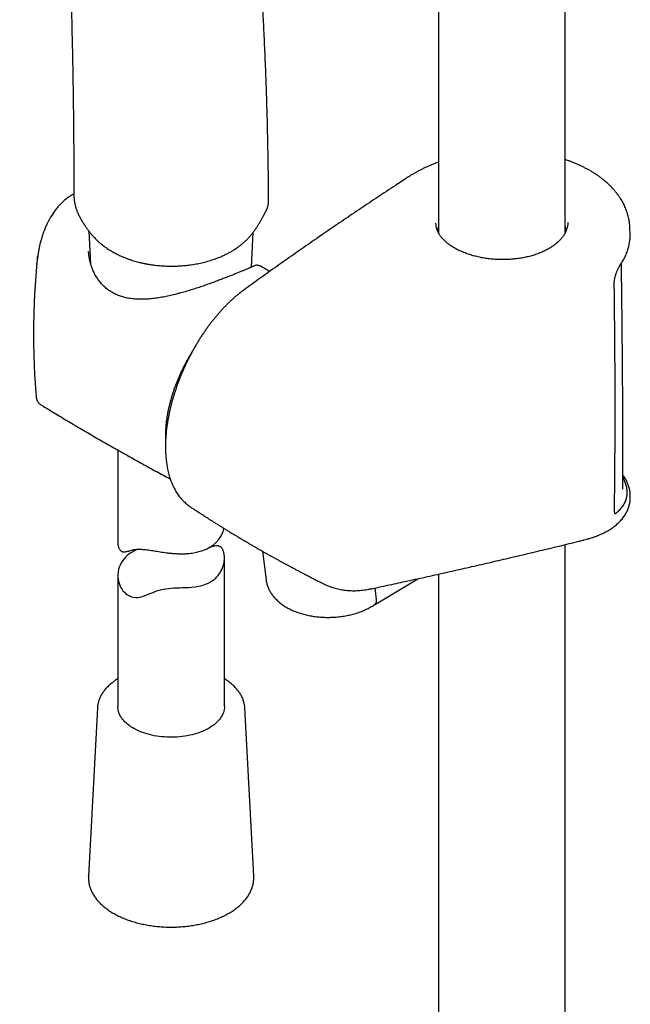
# Model space of a CAD drawing. Header units: millimetres. Extents: x 8 to 1577, y 12 to 2536.
# Tile 6 of 52: x 1339 to 1425, y 648 to 786. Entities that reach past the tile are written whole.
import ezdxf

# ---------------------------------------------------------------- set-up
doc = ezdxf.new("R2010")
doc.units = ezdxf.units.MM

msp = doc.modelspace()

# ---------------------------------------------------------------- linework, layer by layer
at = {"color": 7, "linetype": 'Continuous', "lineweight": 30}
for p, q in [((1415.73, 756.03), (1415.73, 1047.76)), ((1397.93, 1042.22), (1397.93, 756.02)), ((1374.01, 760.48), (1374.01, 760.5)), ((1373.67, 759.17), (1373.66, 759.14)), ((1347.83, 757.6), (1347.78, 757.69)), ((1347.83, 757.6), (1347.85, 757.58)), ((1348.75, 756.27), (1348.99, 751.7)), ((1371.6, 751.22), (1371.86, 756.12)), ((1424.87, 755.88), (1424.85, 756.67)), ((1341.42, 751.78), (1341.43, 751.83)), ((1341.49, 752.36), (1341.52, 752.64)), ((1373.19, 751.2), (1373.18, 751.2)), ((1341.32, 732.99), (1341.32, 732.99)), ((1341.99, 731.88), (1341.99, 731.88)), ((1352.81, 725.51), (1352.81, 712.66)), ((1423.85, 720.03), (1423.85, 720.08)), ((1424.89, 718.8), (1424.9, 719.04)), ((1422.67, 717.06), (1422.67, 717.06)), ((1422.93, 716.67), (1422.98, 716.72)), ((1373.18, 711.29), (1373.66, 707.28)), ((1415.73, 323.86), (1415.73, 712.23)), ((1367.81, 689.49), (1367.81, 710.38)), ((1352.81, 707.89), (1352.81, 689.49)), ((1388.91, 703.78), (1395, 707.44)), ((1397.93, 708.09), (1397.93, 323.55)), ((1389.21, 704.47), (1389, 706.14)), ((1389.21, 704.47), (1389.21, 704.46)), ((1349.94, 689.28), (1348.68, 665.63)), ((1370.67, 689.28), (1370.67, 689.29)), ((1371.93, 665.63), (1370.67, 689.28)), ((1348.68, 665.61), (1348.68, 665.63)), ((1371.93, 665.63), (1371.93, 665.62))]:
    msp.add_line(p, q, dxfattribs=at)
at = {"color": 7, "linetype": 'Continuous', "lineweight": 30, "flags": 128}
for points in [[(1355.67, 711.58), (1355.54, 711.53), (1355.21, 711.38), (1354.92, 711.23), (1354.64, 711.06), (1354.38, 710.88), (1354.13, 710.68), (1353.9, 710.47), (1353.7, 710.25), (1353.47, 709.96), (1353.27, 709.65), (1353.12, 709.36), (1353, 709.06), (1352.91, 708.76), (1352.84, 708.39), (1352.81, 708.05), (1352.81, 707.72), (1352.84, 707.39), (1352.9, 707.08), (1352.98, 706.79), (1353.08, 706.52), (1353.21, 706.25), (1353.36, 706), (1353.53, 705.75), (1353.73, 705.53), (1353.95, 705.33), (1354.19, 705.15), (1354.45, 705.01), (1354.73, 704.9), (1355.02, 704.83), (1355.32, 704.79), (1355.62, 704.8), (1355.93, 704.84), (1356.27, 704.94), (1356.62, 705.06), (1357, 705.2), (1357.38, 705.36), (1357.77, 705.52), (1358.17, 705.68), (1358.49, 705.79), (1358.83, 705.88), (1359.18, 705.97), (1359.56, 706.03), (1359.93, 706.08), (1360.32, 706.11), (1360.71, 706.14), (1361.1, 706.15), (1361.51, 706.16), (1361.92, 706.18), (1362.34, 706.19), (1362.77, 706.21), (1363.2, 706.25), (1363.71, 706.3), (1364.2, 706.39), (1364.68, 706.5), (1365.14, 706.65), (1365.43, 706.77), (1365.71, 706.91), (1365.98, 707.07), (1366.24, 707.24), (1366.24, 707.24)], [(1367.81, 689.49), (1367.81, 689.46), (1367.8, 689.26), (1367.77, 689.05), (1367.72, 688.84), (1367.66, 688.63), (1367.58, 688.43), (1367.48, 688.23), (1367.37, 688.03), (1367.23, 687.83), (1367.09, 687.64), (1366.93, 687.46), (1366.75, 687.27), (1366.55, 687.1), (1366.35, 686.92), (1366.12, 686.76), (1365.89, 686.6), (1365.64, 686.45), (1365.38, 686.3), (1365.11, 686.16), (1364.82, 686.03), (1364.53, 685.91), (1364.22, 685.8), (1363.91, 685.69), (1363.59, 685.6), (1363.26, 685.51), (1362.92, 685.43), (1362.58, 685.37), (1362.23, 685.31), (1361.88, 685.26), (1361.52, 685.22), (1361.16, 685.19), (1360.8, 685.17), (1360.44, 685.16), (1360.08, 685.16), (1359.72, 685.18), (1359.36, 685.2), (1359, 685.23), (1358.64, 685.27), (1358.29, 685.32), (1357.94, 685.38), (1357.6, 685.45), (1357.27, 685.53), (1356.94, 685.62), (1356.62, 685.72), (1356.31, 685.83), (1356.01, 685.94), (1355.72, 686.07), (1355.43, 686.2), (1355.16, 686.34), (1354.91, 686.49), (1354.66, 686.64), (1354.43, 686.8), (1354.21, 686.97), (1354.01, 687.14), (1353.82, 687.32), (1353.64, 687.5), (1353.49, 687.69), (1353.34, 687.88), (1353.22, 688.08), (1353.11, 688.28), (1353.01, 688.48), (1352.94, 688.69), (1352.88, 688.89), (1352.84, 689.1), (1352.81, 689.31), (1352.81, 689.49)]]:
    msp.add_lwpolyline(points, dxfattribs=at)
at = {"color": 7, "linetype": 'Continuous', "lineweight": 30}
for points, knots in [([(1374.01, 760.48), (1374.01, 761.08), (1374, 762.92), (1373.97, 765.97), (1373.9, 769.65), (1373.81, 773.26), (1373.7, 776.81), (1373.56, 780.3), (1373.41, 783.64), (1373.25, 786.83), (1373.07, 789.87), (1372.88, 792.87), (1372.67, 795.81), (1372.45, 798.7), (1372.22, 801.54), (1371.97, 804.33), (1371.71, 807.07), (1371.44, 809.75), (1371.16, 812.39), (1370.87, 814.98), (1370.58, 817.46), (1370.28, 819.86), (1369.98, 822.16), (1369.67, 824.41), (1369.36, 826.62), (1369.07, 828.56), (1368.82, 830.23), (1368.6, 831.65), (1368.38, 833.04), (1368.15, 834.4), (1367.94, 835.71), (1367.72, 836.95), (1367.52, 838.13), (1367.32, 839.25), (1367.12, 840.33), (1366.93, 841.37), (1366.75, 842.37), (1366.56, 843.33), (1366.39, 844.26), (1366.21, 845.15), (1366.04, 846), (1365.88, 846.82), (1365.72, 847.59), (1365.58, 848.32), (1365.43, 849.01), (1365.29, 849.68), (1365.16, 850.32), (1365.03, 850.93), (1364.9, 851.5), (1364.79, 852.03), (1364.69, 852.49), (1364.6, 852.87), (1364.53, 853.19), (1364.47, 853.49), (1364.41, 853.76), (1364.35, 854), (1364.31, 854.2), (1364.28, 854.33), (1364.26, 854.41), (1364.25, 854.45), (1364.24, 854.49), (1364.23, 854.53), (1364.22, 854.59), (1364.19, 854.7), (1364.16, 854.84), (1364.12, 855.03), (1364.07, 855.25), (1364.01, 855.51), (1363.94, 855.81), (1363.86, 856.15), (1363.77, 856.52), (1363.68, 856.94), (1363.57, 857.39), (1363.46, 857.88), (1363.33, 858.41), (1363.19, 858.97), (1363.05, 859.58), (1362.89, 860.22), (1362.72, 860.9), (1362.54, 861.61), (1362.36, 862.35), (1362.23, 862.85), (1362.17, 863.1)], [0, 0, 0, 0, 0.016216, 0.050377, 0.084109, 0.117406, 0.150265, 0.182682, 0.214654, 0.243567, 0.272102, 0.300257, 0.328028, 0.355416, 0.382417, 0.409032, 0.435258, 0.461095, 0.486541, 0.511596, 0.536258, 0.559152, 0.581696, 0.60389, 0.625733, 0.647226, 0.661534, 0.675681, 0.689646, 0.703242, 0.716428, 0.729204, 0.740874, 0.75218, 0.763122, 0.773699, 0.783912, 0.793761, 0.803246, 0.812368, 0.821125, 0.829519, 0.837409, 0.844948, 0.852137, 0.858975, 0.865671, 0.871994, 0.877942, 0.883517, 0.888718, 0.892205, 0.8955, 0.898606, 0.901513, 0.904046, 0.90613, 0.907763, 0.908229, 0.908639, 0.908995, 0.909361, 0.909967, 0.911087, 0.912611, 0.914537, 0.916868, 0.919601, 0.922738, 0.926278, 0.930221, 0.934567, 0.939316, 0.944468, 0.950023, 0.956003, 0.962388, 0.969178, 0.976374, 0.983975, 0.991835, 1, 1, 1, 1]), ([(1339, 859.28), (1339.01, 859.26), (1339.17, 858.52), (1339.46, 857.08), (1339.88, 854.94), (1340.28, 852.79), (1340.67, 850.61), (1341.05, 848.37), (1341.42, 846.09), (1341.78, 843.77), (1342.13, 841.4), (1342.46, 838.98), (1342.79, 836.52), (1343.1, 834.03), (1343.39, 831.51), (1343.67, 828.95), (1343.94, 826.36), (1344.2, 823.64), (1344.46, 820.81), (1344.71, 817.85), (1344.94, 814.85), (1345.15, 811.79), (1345.35, 808.67), (1345.53, 805.57), (1345.7, 802.48), (1345.85, 799.4), (1345.98, 796.28), (1346.1, 793.12), (1346.21, 789.78), (1346.31, 786.27), (1346.4, 782.57), (1346.47, 778.83), (1346.53, 775.03), (1346.58, 771.18), (1346.61, 767.28), (1346.63, 764), (1346.63, 762.01), (1346.63, 761.35)], [0, 0, 0, 0, 0.000581, 0.024852, 0.0481, 0.071702, 0.095657, 0.119967, 0.144631, 0.169651, 0.195027, 0.220758, 0.246846, 0.273289, 0.299606, 0.326267, 0.35327, 0.380615, 0.410528, 0.440839, 0.471546, 0.502647, 0.534141, 0.566025, 0.596444, 0.627205, 0.658307, 0.689747, 0.721522, 0.757377, 0.793639, 0.830304, 0.867365, 0.904817, 0.942651, 0.98086, 1, 1, 1, 1]), ([(1397.93, 765.97), (1397.83, 765.93), (1397.57, 765.84), (1397.17, 765.68), (1396.72, 765.5), (1396.29, 765.31), (1395.86, 765.11), (1395.44, 764.91), (1395.03, 764.69), (1394.63, 764.47), (1394.24, 764.24), (1393.93, 764.06), (1393.76, 763.94), (1393.72, 763.91)], [0, 0, 0, 0, 0.067069, 0.166237, 0.265083, 0.36322, 0.462574, 0.562087, 0.661743, 0.761524, 0.861413, 0.961385, 1, 1, 1, 1]), ([(1419.24, 764.78), (1419.12, 764.85), (1418.86, 764.99), (1418.46, 765.2), (1418.05, 765.41), (1417.62, 765.6), (1417.19, 765.79), (1416.75, 765.97), (1416.3, 766.14), (1415.96, 766.26), (1415.77, 766.32), (1415.73, 766.33)], [0, 0, 0, 0, 0.115828, 0.238256, 0.360721, 0.483178, 0.605593, 0.727935, 0.850252, 0.97165, 1, 1, 1, 1]), ([(1393.72, 763.91), (1393.08, 763.5), (1391.63, 762.55), (1389.39, 761.07), (1386.99, 759.47), (1384.6, 757.86), (1382.22, 756.24), (1379.86, 754.61), (1377.51, 752.97), (1375.17, 751.33), (1372.84, 749.67), (1371.29, 748.56), (1370.51, 747.99), (1370.5, 747.98)], [0, 0, 0, 0, 0.080716, 0.182843, 0.284939, 0.387001, 0.489027, 0.591014, 0.692961, 0.794863, 0.896734, 0.998702, 1, 1, 1, 1]), ([(1424.85, 756.67), (1424.85, 756.72), (1424.84, 756.89), (1424.82, 757.18), (1424.78, 757.52), (1424.73, 757.86), (1424.66, 758.2), (1424.57, 758.53), (1424.47, 758.87), (1424.36, 759.21), (1424.22, 759.54), (1424.08, 759.86), (1423.92, 760.19), (1423.74, 760.5), (1423.55, 760.82), (1423.34, 761.13), (1423.12, 761.44), (1422.88, 761.75), (1422.63, 762.05), (1422.37, 762.34), (1422.09, 762.63), (1421.8, 762.91), (1421.49, 763.19), (1421.17, 763.45), (1420.84, 763.72), (1420.5, 763.97), (1420.14, 764.22), (1419.77, 764.46), (1419.47, 764.64), (1419.29, 764.75), (1419.24, 764.78)], [0, 0, 0, 0, 0.0177065, 0.0532177, 0.0889649, 0.1249309, 0.1610822, 0.1973814, 0.2337879, 0.2702581, 0.3067467, 0.3431919, 0.379543, 0.4159283, 0.4528578, 0.4900884, 0.5275748, 0.5652664, 0.60311, 0.6410511, 0.6790351, 0.7169955, 0.7548747, 0.7926788, 0.8309852, 0.8693848, 0.9078595, 0.9463913, 0.9849635, 1, 1, 1, 1]), ([(1346.63, 761.53), (1346.58, 761.5), (1346.43, 761.42), (1346.18, 761.26), (1345.89, 761.06), (1345.6, 760.85), (1345.33, 760.63), (1345.1, 760.42), (1344.88, 760.21), (1344.67, 760), (1344.48, 759.79), (1344.28, 759.56), (1344.1, 759.33), (1343.92, 759.1), (1343.75, 758.86), (1343.57, 758.59), (1343.42, 758.35), (1343.31, 758.15), (1343.23, 758.01), (1343.17, 757.9), (1343.12, 757.81), (1343.07, 757.72), (1343, 757.59), (1342.92, 757.43), (1342.81, 757.2), (1342.68, 756.92), (1342.55, 756.6), (1342.43, 756.31), (1342.34, 756.05), (1342.26, 755.84), (1342.2, 755.65), (1342.14, 755.44), (1342.06, 755.2), (1341.99, 754.93), (1341.9, 754.6), (1341.8, 754.21), (1341.71, 753.75), (1341.61, 753.23), (1341.56, 752.87), (1341.53, 752.68)], [0, 0, 0, 0, 0.017311, 0.051703, 0.088707, 0.125648, 0.159835, 0.191322, 0.221054, 0.249329, 0.277393, 0.306485, 0.336941, 0.363192, 0.391741, 0.422545, 0.45479, 0.47273, 0.487795, 0.499988, 0.509306, 0.517094, 0.530541, 0.547986, 0.569439, 0.602243, 0.633616, 0.66311, 0.690749, 0.708164, 0.72519, 0.744725, 0.767331, 0.793017, 0.821795, 0.85971, 0.901997, 0.948728, 1, 1, 1, 1]), ([(1346.63, 761.36), (1346.63, 761.26), (1346.64, 761.07), (1346.66, 760.82), (1346.68, 760.62), (1346.7, 760.46), (1346.72, 760.33), (1346.75, 760.21), (1346.77, 760.07), (1346.81, 759.9), (1346.86, 759.72), (1346.92, 759.51), (1346.99, 759.31), (1347.06, 759.11), (1347.13, 758.92), (1347.2, 758.78), (1347.24, 758.68), (1347.27, 758.61), (1347.32, 758.52), (1347.37, 758.4), (1347.45, 758.24), (1347.55, 758.06), (1347.67, 757.85), (1347.77, 757.7), (1347.82, 757.62)], [0, 0, 0, 0, 0.075063, 0.137998, 0.18883, 0.229427, 0.263726, 0.291954, 0.325135, 0.36968, 0.421531, 0.472423, 0.528707, 0.582376, 0.633239, 0.678337, 0.698007, 0.716184, 0.740641, 0.774311, 0.817144, 0.869082, 0.930056, 1, 1, 1, 1]), ([(1373.67, 759.15), (1373.69, 759.21), (1373.74, 759.31), (1373.8, 759.44), (1373.85, 759.56), (1373.88, 759.65), (1373.91, 759.75), (1373.93, 759.84), (1373.96, 759.96), (1373.99, 760.11), (1374.01, 760.29), (1374.01, 760.43), (1374.02, 760.5)], [0, 0, 0, 0, 0.129896, 0.236623, 0.32067, 0.403586, 0.462845, 0.526892, 0.610186, 0.716568, 0.846402, 1, 1, 1, 1]), ([(1352.03, 753.4), (1352.2, 753.31), (1352.53, 753.12), (1353.04, 752.87), (1353.52, 752.66), (1353.99, 752.47), (1354.42, 752.31), (1354.83, 752.18), (1355.21, 752.07), (1355.55, 751.97), (1355.85, 751.89), (1356.11, 751.83), (1356.34, 751.78), (1356.52, 751.74), (1356.66, 751.71), (1356.76, 751.7), (1356.83, 751.68), (1356.89, 751.67), (1356.97, 751.66), (1357.07, 751.64), (1357.22, 751.61), (1357.42, 751.58), (1357.66, 751.54), (1358.09, 751.49), (1358.7, 751.42), (1359.44, 751.38), (1360.16, 751.36), (1360.84, 751.36), (1361.54, 751.39), (1362.23, 751.45), (1362.99, 751.53), (1363.79, 751.66), (1364.64, 751.83), (1365.46, 752.04), (1366.2, 752.27), (1366.86, 752.51), (1367.41, 752.74), (1367.92, 752.97), (1368.37, 753.2), (1368.73, 753.4), (1368.98, 753.55), (1369.15, 753.66), (1369.28, 753.74), (1369.36, 753.79), (1369.42, 753.83), (1369.49, 753.88), (1369.58, 753.94), (1369.71, 754.03), (1369.85, 754.14), (1370.01, 754.26), (1370.17, 754.38), (1370.31, 754.5), (1370.44, 754.61), (1370.58, 754.73), (1370.73, 754.87), (1370.91, 755.03), (1371.08, 755.21), (1371.23, 755.37), (1371.36, 755.51), (1371.47, 755.64), (1371.57, 755.76), (1371.68, 755.89), (1371.8, 756.05), (1371.93, 756.21), (1372.07, 756.4), (1372.22, 756.62), (1372.35, 756.82), (1372.46, 756.99), (1372.56, 757.15), (1372.66, 757.32), (1372.77, 757.49), (1372.87, 757.67), (1372.97, 757.84), (1373.05, 757.99), (1373.12, 758.12), (1373.19, 758.24), (1373.26, 758.37), (1373.32, 758.49), (1373.38, 758.59), (1373.42, 758.68), (1373.48, 758.78), (1373.55, 758.92), (1373.61, 759.04), (1373.65, 759.12), (1373.67, 759.14)], [0, 0, 0, 0, 0.0259678, 0.0502096, 0.0727272, 0.0935264, 0.1126109, 0.1299803, 0.1456375, 0.1595896, 0.1718438, 0.1824064, 0.1912823, 0.1984753, 0.2039888, 0.2078251, 0.210147, 0.2120769, 0.2150289, 0.2190024, 0.2239961, 0.2320761, 0.2418589, 0.2522564, 0.2807559, 0.310205, 0.3346979, 0.3598153, 0.3855274, 0.4114538, 0.4374865, 0.4701796, 0.5030505, 0.536099, 0.5693297, 0.5954645, 0.6202446, 0.6436646, 0.6657271, 0.6864333, 0.6966588, 0.7055472, 0.712785, 0.7162768, 0.7191952, 0.7225782, 0.7274981, 0.7341063, 0.7423222, 0.7514866, 0.7602626, 0.7686115, 0.7765326, 0.7840247, 0.7937732, 0.8043929, 0.8157194, 0.8256638, 0.8337262, 0.8408763, 0.8479307, 0.855014, 0.8626585, 0.8713617, 0.8809792, 0.8915077, 0.9013648, 0.9083294, 0.9145605, 0.922041, 0.9305508, 0.9372145, 0.9447461, 0.9514163, 0.9567594, 0.961126, 0.9665126, 0.9727397, 0.9764688, 0.9798449, 0.9838064, 0.9896862, 0.9974743, 1, 1, 1, 1]), ([(1347.87, 757.54), (1347.88, 757.53), (1347.91, 757.48), (1347.95, 757.42), (1348, 757.33), (1348.05, 757.26), (1348.1, 757.19), (1348.15, 757.11), (1348.22, 757), (1348.32, 756.86), (1348.43, 756.7), (1348.54, 756.55), (1348.65, 756.41), (1348.77, 756.24), (1348.92, 756.06), (1349.06, 755.88), (1349.21, 755.7), (1349.36, 755.53), (1349.54, 755.34), (1349.72, 755.16), (1349.89, 754.99), (1350.03, 754.86), (1350.16, 754.74), (1350.29, 754.62), (1350.42, 754.52), (1350.52, 754.44), (1350.59, 754.38), (1350.65, 754.33), (1350.72, 754.28), (1350.8, 754.22), (1350.9, 754.14), (1351.04, 754.04), (1351.23, 753.9), (1351.46, 753.75), (1351.73, 753.58), (1351.93, 753.46), (1352.03, 753.4)], [0, 0, 0, 0, 0.005891, 0.024427, 0.036771, 0.049298, 0.062253, 0.075775, 0.089967, 0.120155, 0.151347, 0.177872, 0.201651, 0.235112, 0.276515, 0.310604, 0.346771, 0.390719, 0.427496, 0.480286, 0.522274, 0.553301, 0.583884, 0.61551, 0.651179, 0.669404, 0.686149, 0.70142, 0.715247, 0.731657, 0.753618, 0.787266, 0.828819, 0.878199, 0.935306, 1, 1, 1, 1]), ([(1400.17, 753.91), (1400.16, 753.91), (1400.07, 753.96), (1399.89, 754.07), (1399.64, 754.23), (1399.41, 754.4), (1399.2, 754.56), (1398.99, 754.74), (1398.8, 754.91), (1398.62, 755.09), (1398.45, 755.27), (1398.3, 755.45), (1398.16, 755.64), (1398.04, 755.83), (1397.93, 756.02), (1397.83, 756.22), (1397.75, 756.41), (1397.68, 756.61), (1397.63, 756.8), (1397.59, 757), (1397.57, 757.21), (1397.56, 757.35), (1397.56, 757.42), (1397.56, 757.42)], [0, 0, 0, 0, 0.004759, 0.056507, 0.108107, 0.159299, 0.209908, 0.261148, 0.312154, 0.363208, 0.414434, 0.466009, 0.518043, 0.569427, 0.621709, 0.674333, 0.727181, 0.780134, 0.833287, 0.887258, 0.942032, 0.997142, 1, 1, 1, 1]), ([(1397.93, 756.9), (1397.92, 756.88), (1397.86, 756.77), (1397.79, 756.62), (1397.75, 756.48), (1397.74, 756.44)], [0, 0, 0, 0, 0.111836, 0.757294, 1, 1, 1, 1]), ([(1416.11, 757.51), (1416.11, 757.5), (1416.11, 757.43), (1416.1, 757.29), (1416.08, 757.07), (1416.04, 756.86), (1415.98, 756.64), (1415.91, 756.43), (1415.83, 756.22), (1415.73, 756.02), (1415.62, 755.82), (1415.49, 755.62), (1415.35, 755.42), (1415.19, 755.23), (1415.02, 755.04), (1414.84, 754.85), (1414.64, 754.67), (1414.43, 754.49), (1414.21, 754.31), (1413.97, 754.15), (1413.73, 753.98), (1413.47, 753.83), (1413.2, 753.68), (1412.93, 753.54), (1412.64, 753.4), (1412.34, 753.27), (1412.03, 753.15), (1411.71, 753.03), (1411.38, 752.92), (1411.05, 752.82), (1410.7, 752.73), (1410.35, 752.65), (1410, 752.57), (1409.64, 752.5), (1409.28, 752.44), (1408.91, 752.39), (1408.54, 752.35), (1408.17, 752.32), (1407.79, 752.3), (1407.41, 752.28), (1407.03, 752.28), (1406.65, 752.28), (1406.27, 752.29), (1405.89, 752.31), (1405.51, 752.34), (1405.14, 752.38), (1404.77, 752.42), (1404.4, 752.48), (1404.03, 752.54), (1403.67, 752.62), (1403.31, 752.7), (1402.97, 752.78), (1402.63, 752.88), (1402.29, 752.98), (1401.97, 753.09), (1401.65, 753.21), (1401.34, 753.33), (1401.04, 753.46), (1400.75, 753.6), (1400.47, 753.74), (1400.28, 753.84), (1400.18, 753.9), (1400.17, 753.91)], [0, 0, 0, 0, 0.000436, 0.018571, 0.036734, 0.054857, 0.072896, 0.090813, 0.108579, 0.126174, 0.143594, 0.160806, 0.178014, 0.195226, 0.21244, 0.229651, 0.24685, 0.264026, 0.281168, 0.298263, 0.315297, 0.332257, 0.34911, 0.365993, 0.382953, 0.39998, 0.41706, 0.434181, 0.451327, 0.468485, 0.485636, 0.502765, 0.519861, 0.536912, 0.55386, 0.570951, 0.588, 0.605053, 0.622143, 0.639305, 0.65648, 0.67356, 0.690737, 0.707943, 0.725096, 0.742134, 0.759169, 0.776296, 0.793492, 0.810699, 0.827842, 0.844871, 0.861865, 0.878916, 0.895932, 0.91296, 0.930029, 0.947174, 0.9641, 0.981138, 0.998237, 1, 1, 1, 1]), ([(1415.93, 756.48), (1415.92, 756.5), (1415.88, 756.64), (1415.82, 756.8), (1415.74, 756.93), (1415.73, 756.95)], [0, 0, 0, 0, 0.120009, 0.886183, 1, 1, 1, 1]), ([(1423.48, 751.51), (1423.55, 751.61), (1423.68, 751.8), (1423.86, 752.1), (1424.03, 752.41), (1424.18, 752.72), (1424.32, 753.03), (1424.44, 753.34), (1424.55, 753.66), (1424.64, 753.98), (1424.72, 754.3), (1424.78, 754.62), (1424.83, 754.94), (1424.86, 755.27), (1424.87, 755.49), (1424.87, 755.6), (1424.87, 755.6)], [0, 0, 0, 0, 0.074071, 0.152031, 0.229483, 0.305499, 0.383, 0.460152, 0.537057, 0.61382, 0.690552, 0.767345, 0.844261, 0.920527, 0.99681, 1, 1, 1, 1]), ([(1424.86, 755.62), (1424.87, 755.66), (1424.87, 755.75), (1424.87, 755.84), (1424.86, 755.88)], [0, 0, 0, 0, 0.543053, 1, 1, 1, 1]), ([(1341.54, 752.71), (1341.52, 752.56), (1341.47, 752.25), (1341.44, 751.94), (1341.42, 751.78)], [0, 0, 0, 0, 0.501266, 1, 1, 1, 1]), ([(1371.94, 751.38), (1371.93, 751.37), (1371.9, 751.36), (1371.84, 751.33), (1371.77, 751.29), (1371.67, 751.25), (1371.57, 751.2), (1371.44, 751.15), (1371.31, 751.09), (1371.16, 751.02), (1371, 750.96), (1370.82, 750.88), (1370.64, 750.8), (1370.44, 750.72), (1370.23, 750.64), (1370.01, 750.55), (1369.79, 750.46), (1369.55, 750.36), (1369.31, 750.26), (1369.06, 750.16), (1368.8, 750.06), (1368.52, 749.95), (1368.24, 749.84), (1367.94, 749.72), (1367.64, 749.61), (1367.33, 749.49), (1367.02, 749.37), (1366.7, 749.25), (1366.37, 749.13), (1366.04, 749.01), (1365.7, 748.88), (1365.34, 748.76), (1364.98, 748.63), (1364.62, 748.51), (1364.25, 748.38), (1363.87, 748.26), (1363.49, 748.14), (1363.1, 748.01), (1362.7, 747.89), (1362.3, 747.77), (1361.9, 747.66), (1361.49, 747.55), (1361.07, 747.44), (1360.66, 747.33), (1360.24, 747.24), (1359.82, 747.14), (1359.4, 747.06), (1358.98, 746.98), (1358.56, 746.91), (1358.14, 746.85), (1357.73, 746.8), (1357.32, 746.76), (1356.92, 746.72), (1356.53, 746.7), (1356.14, 746.7), (1355.76, 746.7), (1355.39, 746.72), (1355.03, 746.75), (1354.67, 746.79), (1354.33, 746.84), (1354, 746.9), (1353.68, 746.98), (1353.36, 747.07), (1353.06, 747.17), (1352.76, 747.29), (1352.47, 747.42), (1352.2, 747.56), (1351.93, 747.71), (1351.68, 747.87), (1351.43, 748.05), (1351.19, 748.24), (1350.95, 748.44), (1350.73, 748.66), (1350.51, 748.89), (1350.31, 749.13), (1350.11, 749.38), (1349.93, 749.65), (1349.76, 749.92), (1349.59, 750.21), (1349.44, 750.5), (1349.3, 750.81), (1349.18, 751.13), (1349.06, 751.45), (1348.96, 751.79), (1348.88, 752.12), (1348.81, 752.46), (1348.75, 752.8), (1348.71, 753.13), (1348.7, 753.34), (1348.7, 753.43)], [0, 0, 0, 0, 0.008643, 0.01963, 0.031144, 0.042975, 0.054958, 0.066961, 0.078956, 0.090913, 0.102846, 0.114714, 0.126486, 0.138138, 0.149652, 0.161012, 0.172209, 0.183238, 0.194126, 0.204971, 0.215873, 0.226812, 0.237769, 0.248722, 0.259646, 0.270524, 0.281338, 0.292072, 0.302721, 0.313427, 0.324326, 0.33534, 0.346416, 0.357493, 0.368567, 0.379851, 0.391213, 0.40268, 0.414276, 0.425962, 0.437759, 0.449626, 0.46157, 0.473594, 0.485698, 0.497882, 0.510144, 0.52248, 0.534875, 0.547273, 0.559583, 0.571809, 0.583946, 0.595994, 0.607955, 0.619835, 0.631639, 0.64337, 0.654875, 0.666225, 0.677464, 0.688625, 0.699731, 0.710676, 0.721692, 0.732691, 0.743592, 0.754343, 0.765049, 0.77586, 0.786801, 0.797866, 0.809047, 0.820333, 0.831713, 0.843171, 0.85469, 0.866269, 0.877961, 0.889921, 0.902039, 0.9143, 0.926681, 0.939155, 0.951691, 0.964253, 0.976804, 0.989334, 1, 1, 1, 1]), ([(1341.42, 751.78), (1341.41, 751.66), (1341.36, 751.12), (1341.28, 750.15), (1341.19, 748.87), (1341.11, 747.58), (1341.05, 746.3), (1341, 745.01), (1340.97, 743.72), (1340.95, 742.44), (1340.95, 741.15), (1340.97, 739.86), (1341, 738.57), (1341.05, 737.29), (1341.11, 736.01), (1341.19, 734.72), (1341.26, 733.72), (1341.31, 733.14), (1341.32, 732.99)], [0, 0, 0, 0, 0.018497, 0.086878, 0.155272, 0.223674, 0.292081, 0.360488, 0.428891, 0.497288, 0.565673, 0.634045, 0.702396, 0.770725, 0.839026, 0.907298, 0.975534, 1, 1, 1, 1]), ([(1373.14, 751.22), (1373.12, 751.23), (1373.05, 751.28), (1372.93, 751.34), (1372.78, 751.4), (1372.65, 751.44), (1372.52, 751.46), (1372.41, 751.48), (1372.3, 751.48), (1372.19, 751.46), (1372.09, 751.44), (1372.01, 751.41), (1371.98, 751.39), (1371.97, 751.39)], [0, 0, 0, 0, 0.0574979, 0.2128276, 0.3500237, 0.4724298, 0.5789212, 0.6732722, 0.7604958, 0.8408734, 0.9163376, 0.9883584, 1, 1, 1, 1]), ([(1422.63, 748.9), (1422.63, 748.9), (1422.63, 748.93), (1422.63, 749.02), (1422.64, 749.15), (1422.65, 749.29), (1422.67, 749.43), (1422.7, 749.58), (1422.74, 749.74), (1422.77, 749.9), (1422.82, 750.06), (1422.87, 750.22), (1422.93, 750.38), (1422.98, 750.54), (1423.04, 750.69), (1423.11, 750.83), (1423.17, 750.97), (1423.24, 751.11), (1423.31, 751.23), (1423.37, 751.35), (1423.43, 751.44), (1423.47, 751.49), (1423.48, 751.51)], [0, 0, 0, 0, 0.0001724, 0.0483564, 0.0975629, 0.1475598, 0.1981512, 0.2486957, 0.3001665, 0.3528965, 0.4065186, 0.4606128, 0.514673, 0.5686439, 0.6229203, 0.6778436, 0.73366, 0.7902524, 0.847409, 0.9048199, 0.9619508, 1, 1, 1, 1]), ([(1423.85, 720.08), (1423.85, 720.22), (1423.85, 720.51), (1423.85, 720.91), (1423.85, 721.29), (1423.85, 721.63), (1423.85, 722.08), (1423.85, 722.63), (1423.85, 723.24), (1423.85, 723.8), (1423.85, 724.29), (1423.85, 724.81), (1423.85, 725.34), (1423.85, 725.94), (1423.85, 726.6), (1423.85, 727.33), (1423.85, 728.11), (1423.85, 728.94), (1423.84, 729.82), (1423.84, 730.75), (1423.84, 731.73), (1423.83, 732.75), (1423.83, 733.83), (1423.82, 734.96), (1423.81, 736.14), (1423.8, 737.36), (1423.79, 738.64), (1423.78, 739.97), (1423.77, 741.34), (1423.75, 742.8), (1423.74, 744.32), (1423.72, 745.93), (1423.7, 747.58), (1423.68, 749.3), (1423.66, 750.69), (1423.64, 751.52), (1423.64, 751.75)], [0, 0, 0, 0, 0.014047, 0.027038, 0.038974, 0.049862, 0.060397, 0.081442, 0.102949, 0.118596, 0.134479, 0.150599, 0.167433, 0.185511, 0.207156, 0.230351, 0.255096, 0.28139, 0.309234, 0.338627, 0.369569, 0.402059, 0.436099, 0.471688, 0.508825, 0.54751, 0.587744, 0.629526, 0.672857, 0.717736, 0.766412, 0.816787, 0.868861, 0.922633, 0.978104, 1, 1, 1, 1]), ([(1374.15, 750.6), (1374, 750.7), (1373.68, 750.9), (1373.35, 751.09), (1373.19, 751.19)], [0, 0, 0, 0, 0.49036, 1, 1, 1, 1]), ([(1422.67, 717.06), (1422.68, 718.03), (1422.71, 720.18), (1422.73, 723.51), (1422.76, 727.05), (1422.76, 730.59), (1422.76, 734.13), (1422.75, 737.69), (1422.72, 741.25), (1422.69, 744.81), (1422.66, 747.36), (1422.64, 748.72), (1422.63, 748.89)], [0, 0, 0, 0, 0.09274, 0.20417, 0.315598, 0.427023, 0.538445, 0.649862, 0.761276, 0.872684, 0.984088, 1, 1, 1, 1]), ([(1370.5, 747.98), (1370.42, 747.92), (1370.24, 747.79), (1369.97, 747.58), (1369.67, 747.35), (1369.36, 747.09), (1369.02, 746.79), (1368.67, 746.47), (1368.33, 746.14), (1367.99, 745.8), (1367.65, 745.45), (1367.32, 745.09), (1366.99, 744.73), (1366.67, 744.35), (1366.36, 743.97), (1366.04, 743.58), (1365.74, 743.18), (1365.43, 742.77), (1365.14, 742.35), (1364.84, 741.92), (1364.55, 741.49), (1364.27, 741.05), (1364, 740.6), (1363.73, 740.15), (1363.47, 739.69), (1363.22, 739.24), (1362.97, 738.77), (1362.73, 738.3), (1362.5, 737.83), (1362.27, 737.35), (1362.05, 736.87), (1361.84, 736.38), (1361.64, 735.89), (1361.44, 735.4), (1361.26, 734.91), (1361.08, 734.42), (1360.91, 733.92), (1360.75, 733.43), (1360.6, 732.94), (1360.46, 732.46), (1360.33, 731.97), (1360.21, 731.48), (1360.1, 730.99), (1359.99, 730.5), (1359.9, 730.01), (1359.81, 729.52), (1359.74, 729.05), (1359.67, 728.57), (1359.62, 728.1), (1359.58, 727.63), (1359.54, 727.17), (1359.52, 726.71), (1359.51, 726.26), (1359.51, 725.81), (1359.52, 725.37), (1359.54, 724.93), (1359.57, 724.5), (1359.61, 724.08), (1359.66, 723.66), (1359.73, 723.25), (1359.8, 722.85), (1359.89, 722.46), (1359.99, 722.08), (1360.1, 721.71), (1360.22, 721.35), (1360.35, 721), (1360.49, 720.66), (1360.64, 720.33), (1360.81, 720.02), (1360.98, 719.71), (1361.17, 719.42), (1361.36, 719.14), (1361.56, 718.87), (1361.77, 718.62), (1361.99, 718.39), (1362.22, 718.17), (1362.46, 717.96), (1362.7, 717.76), (1362.88, 717.63), (1362.98, 717.57), (1363, 717.56)], [0, 0, 0, 0, 0.008905, 0.02016, 0.03085, 0.042167, 0.056161, 0.069555, 0.082976, 0.096389, 0.109759, 0.123059, 0.136263, 0.149335, 0.162501, 0.175663, 0.188809, 0.201951, 0.215101, 0.228271, 0.241475, 0.254724, 0.267909, 0.280993, 0.294042, 0.307073, 0.320102, 0.333143, 0.346209, 0.359317, 0.372494, 0.385581, 0.398694, 0.411837, 0.42499, 0.438129, 0.451235, 0.464289, 0.477286, 0.490259, 0.503297, 0.516413, 0.529588, 0.542799, 0.556024, 0.569239, 0.582415, 0.595476, 0.608666, 0.621854, 0.63505, 0.648259, 0.661491, 0.674753, 0.688053, 0.701232, 0.714676, 0.728061, 0.741398, 0.7547, 0.767975, 0.781233, 0.794483, 0.807743, 0.820958, 0.834088, 0.847238, 0.860371, 0.873455, 0.886455, 0.899341, 0.912085, 0.924755, 0.937063, 0.949374, 0.961663, 0.973915, 0.986113, 0.998244, 1, 1, 1, 1]), ([(1363.33, 739.43), (1363.31, 739.41), (1363.21, 739.25), (1363.03, 738.95), (1362.77, 738.52), (1362.53, 738.08), (1362.29, 737.64), (1362.06, 737.2), (1361.84, 736.76), (1361.63, 736.31), (1361.43, 735.86), (1361.23, 735.4), (1361.05, 734.95), (1360.87, 734.49), (1360.71, 734.04), (1360.55, 733.58), (1360.41, 733.12), (1360.28, 732.67), (1360.15, 732.21), (1360.04, 731.76), (1359.93, 731.31), (1359.84, 730.86), (1359.76, 730.41), (1359.69, 729.97), (1359.63, 729.53), (1359.58, 729.09), (1359.54, 728.66), (1359.52, 728.23), (1359.5, 727.81), (1359.5, 727.4), (1359.51, 727.03), (1359.52, 726.81), (1359.52, 726.71)], [0, 0, 0, 0, 0.004926, 0.039567, 0.074207, 0.108847, 0.143487, 0.178128, 0.212771, 0.247417, 0.282065, 0.316716, 0.351372, 0.386032, 0.420698, 0.455369, 0.490047, 0.524733, 0.559426, 0.594126, 0.628836, 0.663555, 0.698282, 0.73302, 0.767767, 0.802523, 0.837289, 0.872064, 0.906847, 0.941638, 0.976434, 1, 1, 1, 1]), ([(1341.32, 732.99), (1341.33, 732.92), (1341.34, 732.79), (1341.39, 732.64), (1341.43, 732.53), (1341.46, 732.46), (1341.5, 732.39), (1341.56, 732.29), (1341.66, 732.16), (1341.8, 732.01), (1341.92, 731.93), (1341.99, 731.88)], [0, 0, 0, 0, 0.173542, 0.311604, 0.383353, 0.438842, 0.483551, 0.571081, 0.687352, 0.831262, 1, 1, 1, 1]), ([(1341.99, 731.88), (1342.11, 731.81), (1342.89, 731.33), (1344.33, 730.46), (1346.3, 729.28), (1348.28, 728.11), (1350.27, 726.96), (1352.26, 725.82), (1354.26, 724.69), (1356.27, 723.58), (1358.24, 722.5), (1359.55, 721.81), (1360.18, 721.47)], [0, 0, 0, 0, 0.021105, 0.130721, 0.240338, 0.349954, 0.459566, 0.569171, 0.678768, 0.788353, 0.897924, 1, 1, 1, 1]), ([(1422.98, 716.72), (1423.14, 716.87), (1423.47, 717.17), (1423.86, 717.65), (1424.16, 718.15), (1424.36, 718.68), (1424.46, 719.24), (1424.47, 719.8), (1424.38, 720.38), (1424.19, 720.97), (1424.01, 721.39), (1423.87, 721.62), (1423.85, 721.64)], [0, 0, 0, 0, 0.110387, 0.220005, 0.329437, 0.439266, 0.549916, 0.65993, 0.769359, 0.87882, 0.988939, 1, 1, 1, 1]), ([(1424.9, 719.04), (1424.9, 719.07), (1424.9, 719.17), (1424.89, 719.36), (1424.87, 719.61), (1424.83, 719.85), (1424.78, 720.1), (1424.71, 720.35), (1424.62, 720.6), (1424.52, 720.85), (1424.41, 721.1), (1424.27, 721.36), (1424.13, 721.61), (1423.99, 721.83), (1423.89, 721.96), (1423.85, 722.02)], [0, 0, 0, 0, 0.027805, 0.108842, 0.191057, 0.27345, 0.356119, 0.439224, 0.522898, 0.607249, 0.692434, 0.775859, 0.861436, 0.947403, 1, 1, 1, 1]), ([(1419.66, 713.26), (1419.69, 713.27), (1419.84, 713.32), (1420.12, 713.42), (1420.49, 713.57), (1420.84, 713.72), (1421.18, 713.88), (1421.51, 714.05), (1421.82, 714.23), (1422.12, 714.41), (1422.41, 714.61), (1422.69, 714.81), (1422.95, 715.02), (1423.19, 715.24), (1423.42, 715.46), (1423.63, 715.69), (1423.83, 715.92), (1424, 716.16), (1424.17, 716.4), (1424.31, 716.65), (1424.44, 716.9), (1424.55, 717.15), (1424.65, 717.41), (1424.73, 717.66), (1424.79, 717.92), (1424.84, 718.19), (1424.87, 718.45), (1424.89, 718.65), (1424.89, 718.75), (1424.89, 718.77)], [0, 0, 0, 0, 0.0097374, 0.0527292, 0.0957644, 0.1387323, 0.1809671, 0.223291, 0.2656705, 0.3080044, 0.3502018, 0.3921641, 0.4337883, 0.4749736, 0.5156275, 0.5556736, 0.5950567, 0.6337464, 0.6717372, 0.7090472, 0.7457145, 0.781799, 0.8173877, 0.8528149, 0.8881858, 0.9235192, 0.9588308, 0.9941392, 1, 1, 1, 1]), ([(1363, 717.55), (1363.05, 717.52), (1363.18, 717.43), (1363.38, 717.3), (1363.6, 717.16), (1363.78, 717.04), (1363.92, 716.95), (1364.07, 716.85), (1364.26, 716.72), (1364.53, 716.55), (1364.85, 716.34), (1365.22, 716.1), (1365.61, 715.85), (1365.98, 715.61), (1366.34, 715.38), (1366.72, 715.15), (1367.12, 714.9), (1367.54, 714.64), (1367.97, 714.37), (1368.34, 714.14), (1368.65, 713.96), (1368.86, 713.82), (1369.05, 713.71), (1369.2, 713.62), (1369.34, 713.53), (1369.51, 713.43), (1369.7, 713.32), (1369.92, 713.19), (1370.14, 713.05), (1370.39, 712.9), (1370.68, 712.74), (1371, 712.55), (1371.33, 712.35), (1371.7, 712.13), (1372.06, 711.93), (1372.4, 711.73), (1372.7, 711.56), (1373, 711.39), (1373.29, 711.22), (1373.56, 711.07), (1373.81, 710.93), (1374.02, 710.81), (1374.18, 710.72), (1374.3, 710.65), (1374.43, 710.58), (1374.57, 710.5), (1374.74, 710.41), (1374.94, 710.3), (1375.21, 710.15), (1375.55, 709.96), (1375.94, 709.75), (1376.33, 709.54), (1376.65, 709.36), (1376.89, 709.23), (1377.05, 709.15), (1377.19, 709.08), (1377.3, 709.02), (1377.41, 708.96), (1377.55, 708.89), (1377.71, 708.8), (1377.9, 708.7), (1378.11, 708.59), (1378.32, 708.48), (1378.54, 708.36), (1378.75, 708.26), (1378.93, 708.16), (1379.08, 708.08), (1379.2, 708.02), (1379.31, 707.96), (1379.44, 707.9), (1379.59, 707.82), (1379.79, 707.72), (1380.03, 707.6), (1380.3, 707.46), (1380.57, 707.32), (1380.84, 707.18), (1381.11, 707.05), (1381.39, 706.91), (1381.63, 706.79), (1381.78, 706.71), (1381.83, 706.69)], [0, 0, 0, 0, 0.007734, 0.021888, 0.0339, 0.043769, 0.051494, 0.057086, 0.069075, 0.082721, 0.101129, 0.121888, 0.144978, 0.163873, 0.183677, 0.20439, 0.226013, 0.248547, 0.271994, 0.295835, 0.309521, 0.321262, 0.331057, 0.338906, 0.346053, 0.354206, 0.36512, 0.377144, 0.389216, 0.401244, 0.418349, 0.435364, 0.453279, 0.473146, 0.494977, 0.510175, 0.526189, 0.542009, 0.557033, 0.571263, 0.584695, 0.596569, 0.604076, 0.609985, 0.616047, 0.623567, 0.632544, 0.64298, 0.654653, 0.675287, 0.695844, 0.716324, 0.736526, 0.745915, 0.754113, 0.76112, 0.766937, 0.772105, 0.778574, 0.787313, 0.797682, 0.808503, 0.819488, 0.830636, 0.841882, 0.851758, 0.859077, 0.864738, 0.870103, 0.876678, 0.884465, 0.893464, 0.907332, 0.921603, 0.93562, 0.949383, 0.962891, 0.976618, 0.991923, 1, 1, 1, 1]), ([(1422.75, 716.58), (1422.75, 716.58), (1422.75, 716.58), (1422.74, 716.59), (1422.73, 716.62), (1422.71, 716.67), (1422.7, 716.73), (1422.68, 716.81), (1422.67, 716.9), (1422.67, 716.98), (1422.67, 717.04), (1422.67, 717.06)], [0, 0, 0, 0, 0.079621, 0.1882, 0.299872, 0.416318, 0.538113, 0.66504, 0.796334, 0.930909, 1, 1, 1, 1]), ([(1422.74, 716.61), (1422.75, 716.6), (1422.78, 716.59), (1422.85, 716.61), (1422.9, 716.65), (1422.93, 716.67)], [0, 0, 0, 0, 0.199028, 0.630467, 1, 1, 1, 1]), ([(1352.81, 712.66), (1352.81, 712.58), (1352.81, 712.4), (1352.85, 712.14), (1352.9, 711.91), (1352.97, 711.72), (1353.05, 711.57), (1353.15, 711.44), (1353.25, 711.34), (1353.36, 711.27), (1353.49, 711.23), (1353.61, 711.21), (1353.77, 711.21), (1353.97, 711.24), (1354.21, 711.29), (1354.47, 711.37), (1354.73, 711.44), (1354.97, 711.5), (1355.2, 711.54), (1355.43, 711.57), (1355.7, 711.58), (1356.02, 711.58), (1356.37, 711.56), (1356.74, 711.53), (1357.12, 711.48), (1357.51, 711.42), (1357.92, 711.36), (1358.34, 711.29), (1358.76, 711.22), (1359.2, 711.15), (1359.66, 711.09), (1360.13, 711.03), (1360.65, 710.98), (1361.2, 710.95), (1361.77, 710.93), (1362.34, 710.95), (1362.85, 710.99), (1363.29, 711.04), (1363.67, 711.11), (1364.05, 711.19), (1364.41, 711.29), (1364.77, 711.41), (1365.1, 711.54), (1365.42, 711.68), (1365.71, 711.84), (1365.99, 712.02), (1366.25, 712.21), (1366.5, 712.41), (1366.74, 712.64), (1366.98, 712.91), (1367.19, 713.2), (1367.37, 713.5), (1367.51, 713.79), (1367.63, 714.11), (1367.71, 714.35), (1367.73, 714.5), (1367.73, 714.52)], [0, 0, 0, 0, 0.015476, 0.034642, 0.05394, 0.068278, 0.082701, 0.097233, 0.111883, 0.126207, 0.14063, 0.155133, 0.169692, 0.191983, 0.214357, 0.239004, 0.259454, 0.279951, 0.29352, 0.307125, 0.325444, 0.343908, 0.362536, 0.381321, 0.399608, 0.418024, 0.436565, 0.455213, 0.473388, 0.492583, 0.511863, 0.532776, 0.553784, 0.578505, 0.603371, 0.628459, 0.653851, 0.671895, 0.69005, 0.708265, 0.726596, 0.744992, 0.763453, 0.780919, 0.798492, 0.816124, 0.833867, 0.85167, 0.869534, 0.89143, 0.913436, 0.933595, 0.953838, 0.973073, 0.996318, 1, 1, 1, 1]), ([(1381.84, 706.69), (1381.9, 706.66), (1382.06, 706.57), (1382.35, 706.45), (1382.68, 706.32), (1383.03, 706.2), (1383.39, 706.09), (1383.75, 706), (1384.11, 705.93), (1384.49, 705.86), (1384.87, 705.81), (1385.25, 705.78), (1385.64, 705.76), (1386.03, 705.75), (1386.43, 705.76), (1386.83, 705.79), (1387.24, 705.83), (1387.65, 705.88), (1387.98, 705.93), (1388.23, 705.98), (1388.38, 706.01), (1388.78, 706.09), (1389.46, 706.23), (1390.5, 706.46), (1391.65, 706.71), (1393.41, 707.09), (1395.68, 707.58), (1398.46, 708.2), (1401.23, 708.82), (1403.99, 709.45), (1406.74, 710.09), (1409.48, 710.73), (1412.21, 711.38), (1414.93, 712.03), (1416.94, 712.52), (1418.03, 712.79), (1418.22, 712.84)], [0, 0, 0, 0, 0.005528, 0.015772, 0.026017, 0.036272, 0.046546, 0.056853, 0.067202, 0.077603, 0.088064, 0.098543, 0.108988, 0.11945, 0.129943, 0.140479, 0.151069, 0.161725, 0.172458, 0.176987, 0.180803, 0.184575, 0.208617, 0.235223, 0.268997, 0.302033, 0.377794, 0.453551, 0.529307, 0.60506, 0.680811, 0.756559, 0.832305, 0.90805, 0.983791, 1, 1, 1, 1]), ([(1418.22, 712.84), (1418.27, 712.85), (1418.47, 712.9), (1418.79, 712.99), (1419.19, 713.11), (1419.48, 713.2), (1419.63, 713.25), (1419.66, 713.26)], [0, 0, 0, 0, 0.110219, 0.386536, 0.667284, 0.947233, 1, 1, 1, 1]), ([(1366.24, 707.24), (1366.32, 707.3), (1366.48, 707.43), (1366.7, 707.64), (1366.9, 707.86), (1367.08, 708.1), (1367.25, 708.35), (1367.39, 708.61), (1367.5, 708.87), (1367.62, 709.18), (1367.72, 709.54), (1367.79, 709.93), (1367.81, 710.28), (1367.8, 710.59), (1367.77, 710.88), (1367.71, 711.16), (1367.64, 711.39), (1367.55, 711.58), (1367.45, 711.73), (1367.34, 711.85), (1367.22, 711.94), (1367.09, 712.01), (1366.95, 712.05), (1366.81, 712.06), (1366.64, 712.06), (1366.42, 712.03), (1366.16, 711.96), (1365.91, 711.89), (1365.73, 711.84), (1365.66, 711.82)], [0, 0, 0, 0, 0.035138, 0.070511, 0.106011, 0.141749, 0.177609, 0.213591, 0.246545, 0.279583, 0.332688, 0.386123, 0.426179, 0.465352, 0.504698, 0.544271, 0.584118, 0.613723, 0.643505, 0.67351, 0.70376, 0.733337, 0.763116, 0.793063, 0.823126, 0.869151, 0.91535, 0.966242, 1, 1, 1, 1]), ([(1373.67, 707.28), (1373.67, 707.24), (1373.68, 707.12), (1373.72, 706.91), (1373.78, 706.67), (1373.86, 706.42), (1373.95, 706.18), (1374.06, 705.94), (1374.18, 705.71), (1374.31, 705.48), (1374.46, 705.25), (1374.63, 705.03), (1374.81, 704.81), (1375.01, 704.6), (1375.21, 704.39), (1375.44, 704.19), (1375.67, 704), (1375.92, 703.82), (1376.18, 703.64), (1376.46, 703.47), (1376.74, 703.31), (1377.03, 703.15), (1377.34, 703.01), (1377.65, 702.88), (1377.97, 702.75), (1378.3, 702.64), (1378.63, 702.53), (1378.98, 702.43), (1379.32, 702.35), (1379.67, 702.27), (1380.03, 702.2), (1380.39, 702.14), (1380.76, 702.1), (1381.12, 702.06), (1381.49, 702.03), (1381.87, 702.01), (1382.24, 702), (1382.61, 702), (1382.98, 702.02), (1383.36, 702.04), (1383.73, 702.07), (1384.1, 702.11), (1384.46, 702.16), (1384.83, 702.22), (1385.19, 702.29), (1385.54, 702.37), (1385.9, 702.46), (1386.24, 702.55), (1386.58, 702.66), (1386.92, 702.78), (1387.24, 702.91), (1387.56, 703.04), (1387.88, 703.19), (1388.18, 703.34), (1388.47, 703.51), (1388.72, 703.66), (1388.87, 703.76), (1388.93, 703.8)], [0, 0, 0, 0, 0.007868, 0.024592, 0.04136, 0.0582, 0.075141, 0.092208, 0.109421, 0.1268, 0.144356, 0.162095, 0.18002, 0.198124, 0.216395, 0.234818, 0.253372, 0.272035, 0.290782, 0.309593, 0.328445, 0.347323, 0.366209, 0.38509, 0.403958, 0.422809, 0.441639, 0.460446, 0.479231, 0.497995, 0.516738, 0.535464, 0.554175, 0.572875, 0.591566, 0.610253, 0.628938, 0.647625, 0.666316, 0.685015, 0.703726, 0.722452, 0.741196, 0.759962, 0.778752, 0.797571, 0.81642, 0.835301, 0.854219, 0.873172, 0.892163, 0.91119, 0.930253, 0.949348, 0.968469, 0.98761, 1, 1, 1, 1]), ([(1388.93, 703.8), (1388.95, 703.81), (1389.01, 703.84), (1389.08, 703.94), (1389.16, 704.09), (1389.2, 704.26), (1389.21, 704.39), (1389.21, 704.46)], [0, 0, 0, 0, 0.097228, 0.319696, 0.548613, 0.77108, 1, 1, 1, 1]), ([(1352.81, 693.38), (1352.75, 693.35), (1352.6, 693.25), (1352.4, 693.12), (1352.26, 693.01), (1352.2, 692.97)], [0, 0, 0, 0, 0.264149, 0.707264, 1, 1, 1, 1]), ([(1370.67, 689.29), (1370.67, 689.36), (1370.66, 689.52), (1370.62, 689.75), (1370.57, 689.99), (1370.5, 690.23), (1370.42, 690.47), (1370.33, 690.71), (1370.21, 690.94), (1370.09, 691.17), (1369.94, 691.4), (1369.79, 691.62), (1369.62, 691.84), (1369.43, 692.06), (1369.23, 692.27), (1369.01, 692.47), (1368.79, 692.68), (1368.55, 692.87), (1368.29, 693.06), (1368.05, 693.23), (1367.88, 693.34), (1367.81, 693.38)], [0, 0, 0, 0, 0.0469672, 0.0990645, 0.1512411, 0.2035467, 0.2560235, 0.3087046, 0.3616125, 0.4147588, 0.4681443, 0.5217605, 0.575591, 0.6296138, 0.683803, 0.7381316, 0.7925725, 0.8471001, 0.9016914, 0.956326, 1, 1, 1, 1]), ([(1352.2, 692.97), (1352.16, 692.94), (1352.03, 692.84), (1351.82, 692.68), (1351.6, 692.47), (1351.38, 692.27), (1351.18, 692.05), (1350.99, 691.84), (1350.82, 691.61), (1350.66, 691.39), (1350.52, 691.16), (1350.39, 690.92), (1350.28, 690.69), (1350.18, 690.45), (1350.1, 690.21), (1350.04, 689.97), (1349.99, 689.73), (1349.95, 689.5), (1349.95, 689.35), (1349.94, 689.28)], [0, 0, 0, 0, 0.033052, 0.095367, 0.157659, 0.219883, 0.282011, 0.344013, 0.405857, 0.467509, 0.528938, 0.590115, 0.651022, 0.711644, 0.771983, 0.832051, 0.891872, 0.951486, 1, 1, 1, 1]), ([(1348.68, 665.6), (1348.68, 665.54), (1348.68, 665.39), (1348.68, 665.15), (1348.71, 664.9), (1348.74, 664.64), (1348.8, 664.39), (1348.87, 664.14), (1348.95, 663.88), (1349.05, 663.64), (1349.17, 663.39), (1349.3, 663.15), (1349.45, 662.9), (1349.61, 662.67), (1349.78, 662.43), (1349.97, 662.2), (1350.18, 661.98), (1350.39, 661.76), (1350.63, 661.54), (1350.87, 661.33), (1351.13, 661.13), (1351.4, 660.93), (1351.68, 660.74), (1351.97, 660.55), (1352.28, 660.37), (1352.59, 660.2), (1352.92, 660.04), (1353.26, 659.88), (1353.6, 659.73), (1353.95, 659.59), (1354.32, 659.46), (1354.69, 659.33), (1355.06, 659.21), (1355.45, 659.1), (1355.84, 659), (1356.24, 658.91), (1356.64, 658.83), (1357.04, 658.75), (1357.45, 658.69), (1357.87, 658.63), (1358.29, 658.58), (1358.71, 658.54), (1359.13, 658.51), (1359.55, 658.49), (1359.98, 658.48), (1360.4, 658.48), (1360.83, 658.48), (1361.26, 658.5), (1361.68, 658.53), (1362.1, 658.56), (1362.52, 658.6), (1362.94, 658.65), (1363.35, 658.72), (1363.76, 658.79), (1364.16, 658.86), (1364.56, 658.95), (1364.96, 659.05), (1365.34, 659.15), (1365.72, 659.27), (1366.1, 659.39), (1366.46, 659.52), (1366.82, 659.65), (1367.17, 659.8), (1367.51, 659.95), (1367.84, 660.11), (1368.17, 660.28), (1368.48, 660.46), (1368.78, 660.64), (1369.06, 660.82), (1369.27, 660.97), (1369.38, 661.05), (1369.41, 661.07)], [0, 0, 0, 0, 0.010869, 0.025065, 0.039259, 0.053461, 0.067683, 0.081938, 0.096233, 0.110576, 0.124972, 0.139423, 0.153931, 0.168493, 0.183105, 0.197764, 0.212463, 0.227197, 0.24196, 0.256745, 0.271548, 0.286364, 0.301188, 0.316018, 0.330849, 0.34568, 0.360508, 0.375332, 0.390152, 0.404967, 0.419776, 0.434579, 0.449376, 0.464168, 0.478955, 0.493737, 0.508513, 0.523286, 0.538054, 0.55282, 0.567582, 0.582341, 0.597099, 0.611855, 0.626611, 0.641365, 0.65612, 0.670875, 0.685632, 0.700389, 0.715149, 0.729911, 0.744675, 0.759444, 0.774216, 0.788993, 0.803775, 0.818562, 0.833354, 0.848153, 0.862958, 0.87777, 0.892589, 0.907414, 0.922246, 0.937083, 0.951926, 0.966773, 0.981623, 0.995678, 1, 1, 1, 1]), ([(1369.41, 661.07), (1369.45, 661.11), (1369.59, 661.21), (1369.8, 661.38), (1370.05, 661.59), (1370.27, 661.81), (1370.49, 662.04), (1370.69, 662.26), (1370.88, 662.5), (1371.05, 662.73), (1371.21, 662.97), (1371.35, 663.22), (1371.48, 663.46), (1371.59, 663.71), (1371.69, 663.96), (1371.77, 664.22), (1371.83, 664.47), (1371.88, 664.73), (1371.92, 664.98), (1371.93, 665.24), (1371.94, 665.45), (1371.93, 665.58), (1371.93, 665.62)], [0, 0, 0, 0, 0.028434, 0.082096, 0.135742, 0.189341, 0.242874, 0.296322, 0.349661, 0.402869, 0.455922, 0.508801, 0.561488, 0.613969, 0.66624, 0.718303, 0.770169, 0.821858, 0.873398, 0.924825, 0.976179, 1, 1, 1, 1])]:
    msp.add_open_spline(points, degree=3, knots=knots, dxfattribs=at)

doc.saveas('drawing.dxf')
